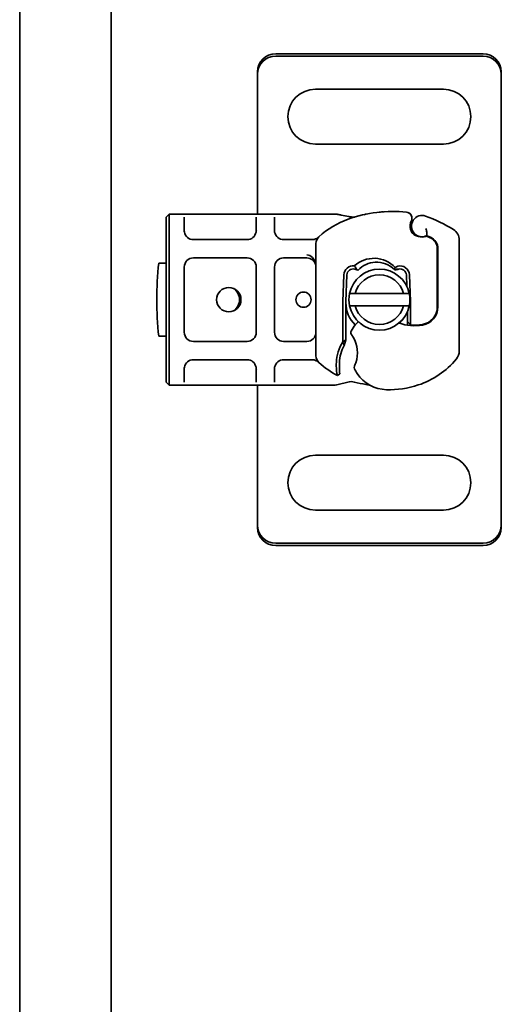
# Model space of a CAD drawing. Header units: millimetres. Extents: x -300186 to 535164, y -28581 to 763383.
# Tile 203 of 256: x 8457 to 8536, y 135501 to 135662. Entities that reach past the tile are written whole.
import ezdxf

# ---------------------------------------------------------------- set-up
doc = ezdxf.new("R2010")
doc.units = ezdxf.units.MM
doc.header["$LTSCALE"] = 10
doc.layers.add('Visible (ISO)', color=7, linetype='Continuous', lineweight=35)

msp = doc.modelspace()

# ---------------------------------------------------------------- linework, layer by layer
at = {"layer": 'Visible (ISO)'}
for p, q in [((8457.209, 137714.602, 159.59), (8457.209, 135354.602, 159.59)), ((8472.209, 135354.602, 159.59), (8472.209, 137714.602, 159.59)), ((8533.209, 135656.817, 159.59), (8499.209, 135656.817, 159.59)), ((8499.209, 135656.436, 159.59), (8533.209, 135656.436, 159.59)), ((8496.209, 135653.873, 159.59), (8496.209, 135653.491, 159.59)), ((8496.209, 135652.351, 159.59), (8496.209, 135653.491, 159.59)), ((8536.209, 135653.873, 159.59), (8536.209, 135653.491, 159.59)), ((8536.209, 135653.491, 159.59), (8536.209, 135652.351, 159.59)), ((8496.209, 135651.517, 159.59), (8496.209, 135652.351, 159.59)), ((8536.209, 135652.351, 159.59), (8536.209, 135651.517, 159.59)), ((8496.209, 135630.517, 159.59), (8496.209, 135651.517, 159.59)), ((8526.709, 135651.017, 159.59), (8505.709, 135651.017, 159.59)), ((8536.209, 135651.517, 159.59), (8536.209, 135581.517, 159.59)), ((8505.709, 135642.017, 159.59), (8526.709, 135642.017, 159.59)), ((8481.209, 135630.017, 159.59), (8481.709, 135630.517, 159.59)), ((8481.209, 135630.017, 159.59), (8481.209, 135627.517, 159.59)), ((8481.709, 135627.517, 159.59), (8481.709, 135630.517, 159.59)), ((8481.709, 135630.517, 159.59), (8483.709, 135630.517, 159.59)), ((8483.709, 135630.517, 159.59), (8485.709, 135630.517, 159.59)), ((8484.209, 135627.866, 159.59), (8484.209, 135630.017, 159.59)), ((8485.709, 135630.517, 159.59), (8494.509, 135630.517, 159.59)), ((8494.509, 135630.517, 159.59), (8496.509, 135630.517, 159.59)), ((8496.009, 135630.017, 159.59), (8496.009, 135627.866, 159.59)), ((8496.509, 135630.517, 159.59), (8498.509, 135630.517, 159.59)), ((8498.509, 135630.517, 159.59), (8500.509, 135630.517, 159.59)), ((8499.009, 135627.866, 159.59), (8499.009, 135630.017, 159.59)), ((8500.509, 135630.517, 159.59), (8508.143, 135630.517, 159.59)), ((8508.143, 135630.517, 159.59), (8509.109, 135630.517, 159.59)), ((8496.209, 135627.922, 159.59), (8496.209, 135627.922, 159.59)), ((8481.209, 135605.517, 159.59), (8481.209, 135627.517, 159.59)), ((8481.709, 135627.517, 159.59), (8481.709, 135605.517, 159.59)), ((8485.709, 135626.366, 159.59), (8494.509, 135626.366, 159.59)), ((8500.509, 135626.366, 159.59), (8504.312, 135626.366, 159.59)), ((8504.312, 135626.366, 159.59), (8505.204, 135626.366, 159.59)), ((8522.146, 135627.031, 159.59), (8522.601, 135626.877, 159.59)), ((8524.079, 135626.881, 159.59), (8524.532, 135626.676, 159.59)), ((8529.309, 135626.306, 159.59), (8529.309, 135608.081, 159.59)), ((8505.809, 135607.306, 159.59), (8505.809, 135625.729, 159.59)), ((8525.709, 135624.854, 159.59), (8525.709, 135615.317, 159.59)), ((8525.809, 135615.317, 159.59), (8525.809, 135624.854, 159.59)), ((8494.509, 135623.366, 159.59), (8485.709, 135623.366, 159.59)), ((8504.309, 135623.366, 159.59), (8500.509, 135623.366, 159.59)), ((8480.01, 135622.517, 159.59), (8481.209, 135622.517, 159.59)), ((8484.209, 135621.866, 159.59), (8484.209, 135611.169, 159.59)), ((8496.009, 135611.169, 159.59), (8496.009, 135621.866, 159.59)), ((8499.009, 135621.866, 159.59), (8499.009, 135611.169, 159.59)), ((8510.214, 135616.239, 159.59), (8510.389, 135620.613, 159.59)), ((8510.888, 135620.593, 159.59), (8510.713, 135616.219, 159.59)), ((8520.706, 135618.704, 159.59), (8520.63, 135620.593, 159.59)), ((8521.13, 135620.613, 159.59), (8521.305, 135616.239, 159.59)), ((8520.165, 135617.517, 159.59), (8512.254, 135617.517, 159.59)), ((8510.209, 135609.602, 159.59), (8510.209, 135616.017, 159.59)), ((8510.709, 135616.017, 159.59), (8510.709, 135609.95, 159.59)), ((8512.254, 135615.517, 159.59), (8520.165, 135615.517, 159.59)), ((8521.309, 135616.017, 159.59), (8521.309, 135613.452, 159.59)), ((8525.709, 135615.317, 159.59), (8525.709, 135614.549, 159.59)), ((8520.809, 135613.452, 159.59), (8520.809, 135614.558, 159.59)), ((8520.809, 135613.452, 159.59), (8520.809, 135613.417, 159.59)), ((8520.809, 135612.939, 159.59), (8520.809, 135613.417, 159.59)), ((8521.309, 135613.452, 159.59), (8521.309, 135613.384, 159.59)), ((8520.809, 135612.338, 159.59), (8520.809, 135612.939, 159.59)), ((8520.809, 135612.939, 159.59), (8521.306, 135612.38, 159.59)), ((8481.209, 135610.517, 159.59), (8480.01, 135610.517, 159.59)), ((8510.709, 135609.95, 159.59), (8510.209, 135609.602, 159.59)), ((8510.443, 135609.027, 159.59), (8510.709, 135609.95, 159.59)), ((8485.709, 135609.669, 159.59), (8494.509, 135609.669, 159.59)), ((8500.509, 135609.669, 159.59), (8504.309, 135609.669, 159.59)), ((8494.509, 135606.669, 159.59), (8485.709, 135606.669, 159.59)), ((8504.312, 135606.669, 159.59), (8500.509, 135606.669, 159.59)), ((8505.204, 135606.669, 159.59), (8504.312, 135606.669, 159.59)), ((8481.209, 135605.517, 159.59), (8481.209, 135603.017, 159.59)), ((8481.709, 135602.517, 159.59), (8481.709, 135605.517, 159.59)), ((8484.209, 135603.017, 159.59), (8484.209, 135605.169, 159.59)), ((8496.009, 135605.169, 159.59), (8496.009, 135603.017, 159.59)), ((8496.209, 135605.113, 159.59), (8496.209, 135605.113, 159.59)), ((8499.009, 135603.017, 159.59), (8499.009, 135605.169, 159.59)), ((8509.708, 135604.363, 159.59), (8509.315, 135604.088, 159.59)), ((8481.709, 135602.517, 159.59), (8481.209, 135603.017, 159.59)), ((8483.709, 135602.517, 159.59), (8481.709, 135602.517, 159.59)), ((8485.709, 135602.517, 159.59), (8483.709, 135602.517, 159.59)), ((8494.509, 135602.517, 159.59), (8485.709, 135602.517, 159.59)), ((8496.509, 135602.517, 159.59), (8494.509, 135602.517, 159.59)), ((8496.209, 135581.517, 159.59), (8496.209, 135602.517, 159.59)), ((8498.509, 135602.517, 159.59), (8496.509, 135602.517, 159.59)), ((8500.509, 135602.517, 159.59), (8498.509, 135602.517, 159.59)), ((8508.143, 135602.517, 159.59), (8500.509, 135602.517, 159.59)), ((8508.931, 135602.517, 159.59), (8508.143, 135602.517, 159.59)), ((8511.038, 135603.011, 159.59), (8509.448, 135602.586, 159.59)), ((8526.709, 135591.017, 159.59), (8505.709, 135591.017, 159.59)), ((8496.209, 135580.684, 159.59), (8496.209, 135581.517, 159.59)), ((8505.709, 135582.017, 159.59), (8526.709, 135582.017, 159.59)), ((8536.209, 135581.517, 159.59), (8536.209, 135580.684, 159.59)), ((8496.209, 135579.544, 159.59), (8496.209, 135580.684, 159.59)), ((8496.209, 135579.162, 159.59), (8496.209, 135579.544, 159.59)), ((8536.209, 135580.684, 159.59), (8536.209, 135579.544, 159.59)), ((8536.209, 135579.162, 159.59), (8536.209, 135579.544, 159.59)), ((8533.209, 135576.599, 159.59), (8499.209, 135576.599, 159.59)), ((8499.209, 135576.217, 159.59), (8533.209, 135576.217, 159.59))]:
    msp.add_line(p, q, dxfattribs=at)
for centre, radius in [((8491.509, 135616.517, 159.59), 2), ((8503.759, 135616.517, 159.59), 1.25)]:
    msp.add_circle(centre, radius, dxfattribs=at)
for centre, radius, start, end in [((8505.709, 135646.517, 159.59), 4.5, 90, 270), ((8526.709, 135646.517, 159.59), 4.5, 270, 90), ((8518.426, 135608.975, 159.59), 22, 84.17009, 109.471), ((8520.559, 135629.866, 159.59), 1, 333.94826, 84.17009), ((8515.759, 135616.517, 159.59), 14, 109.471, 132.53185), ((8523.209, 135628.571, 159.59), 1.95, 153.94826, 218.60121), ((8523.209, 135628.571, 159.59), 1.75, 70.25294, 297.43359), ((8515.759, 135607.817, 159.59), 23.8, 58.00694, 70.25294), ((8485.709, 135627.866, 159.59), 1.5, 190.04173, 270), ((8494.509, 135627.866, 159.59), 1.5, 270, 349.95827), ((8500.509, 135627.866, 159.59), 1.5, 190.04173, 270), ((8527.309, 135626.306, 159.59), 2, 0, 58.00694), ((8507.309, 135625.729, 159.59), 1.5, 132.53185, 180), ((8522.467, 135627.978, 159.59), 1, 218.60121, 251.26979), ((8523.208, 135628.668, 159.59), 1.891, 251.26979, 289.93138), ((8523.955, 135626.608, 159.59), 0.3, 65.70894, 109.93138), ((8515.759, 135607.817, 159.59), 20.9, 64.98394, 66.73176), ((8523.709, 135624.854, 159.59), 2, 0, 65.70894), ((8523.709, 135624.854, 159.59), 2.1, 0, 64.98394), ((8485.709, 135621.866, 159.59), 1.5, 90, 180), ((8494.509, 135621.866, 159.59), 1.5, 0, 90), ((8500.509, 135621.866, 159.59), 1.5, 90, 180), ((8504.309, 135621.866, 159.59), 1.5, 51.42327, 90), ((8504.309, 135621.866, 159.59), 1.5, 47.65838, 51.42327), ((8539.709, 135616.517, 159.59), 60, 174.26083, 185.73917), ((8511.887, 135620.553, 159.59), 1.5, 82.60066, 177.70756), ((8511.887, 135620.553, 159.59), 1, 74.23624, 177.70756), ((8516.209, 135616.517, 159.59), 5, 11.53696, 168.46304), ((8519.631, 135620.553, 159.59), 1.5, 2.29244, 105.29939), ((8519.631, 135620.553, 159.59), 1, 2.29244, 105.32934), ((8516.209, 135616.517, 159.59), 4.08, 14.18798, 165.81202), ((8491.01, 135616.517, 159.59), 2.25, 305.72382, 54.27618), ((8516.209, 135616.517, 159.59), 5, 168.46304, 191.53696), ((8516.209, 135616.517, 159.59), 5, 348.46304, 11.53696), ((8515.759, 135616.017, 159.59), 5.55, 177.70756, 180), ((8515.759, 135616.017, 159.59), 5.05, 177.70756, 180), ((8515.759, 135616.017, 159.59), 5.05, 180, 225.97671), ((8516.209, 135616.517, 159.59), 5, 191.53696, 348.46304), ((8516.209, 135616.517, 159.59), 4.08, 194.18798, 345.81202), ((8515.759, 135616.017, 159.59), 5.55, 0, 2.29244), ((8522.809, 135615.317, 159.59), 2.9, 279.40557, 0), ((8522.809, 135615.317, 159.59), 3, 279.40557, 0), ((8515.759, 135616.017, 159.59), 5.05, 318.07083, 326.09325), ((8516.049, 135609.136, 159.59), 5, 138.83057, 153.73105), ((8515.673, 135609.465, 159.59), 4.5, 130.31612, 138.83057), ((8521.992, 135620.25, 159.59), 8, 251.18383, 279.40557), ((8521.992, 135620.25, 159.59), 7.9, 265.01547, 279.40557), ((8485.709, 135611.169, 159.59), 1.5, 180, 270), ((8494.509, 135611.169, 159.59), 1.5, 270, 0), ((8500.509, 135611.169, 159.59), 1.5, 180, 270), ((8504.309, 135611.169, 159.59), 1.5, 270, 0), ((8512.014, 135611.128, 159.59), 0.5, 153.73105, 216.61518), ((8507.559, 135607.817, 159.59), 5.05, 341.00736, 30.50992), ((8515.696, 135606.024, 159.59), 6.55, 146.89229, 178.39139), ((8515.696, 135606.024, 159.59), 6.05, 150.24679, 178.39139), ((8485.709, 135605.169, 159.59), 1.5, 90, 169.95827), ((8494.509, 135605.169, 159.59), 1.5, 10.04173, 90), ((8500.509, 135605.169, 159.59), 1.5, 90, 169.95827), ((8507.309, 135607.306, 159.59), 1.5, 180, 227.46815), ((8518.123, 135615.802, 159.59), 14, 288.57113, 319.9502), ((8527.309, 135608.081, 159.59), 2, 319.9502, 0), ((8515.759, 135616.517, 159.59), 14, 227.46815, 242.59539), ((8524.692, 135605.772, 159.59), 15.55, 178.39139, 181.65132), ((8524.692, 135605.772, 159.59), 15.05, 178.39139, 181.65132), ((8524.692, 135605.772, 159.59), 15.05, 181.65133, 182.79855), ((8512.555, 135605.401, 159.59), 0.5, 154.18943, 208.32016), ((8520.038, 135609.433, 159.59), 9, 208.32016, 214.04085), ((8517.552, 135607.754, 159.59), 6, 214.04085, 268.39139), ((8515.759, 135616.517, 159.59), 14, 254.76688, 262.82722), ((8517.805, 135616.75, 159.59), 15, 268.39139, 288.57113), ((8505.709, 135586.517, 159.59), 4.5, 90, 270), ((8526.709, 135586.517, 159.59), 4.5, 270, 90)]:
    msp.add_arc(centre, radius, start, end, dxfattribs=at)
at = {"layer": 'Visible (ISO)', "extrusion": (0, 0, -1)}
for centre, major_axis, ratio, start_param, end_param in [((8499.209, 135653.873, 159.59), (-3, 0), 0.9816272, 0, 1.5707963), ((8533.209, 135653.873, 159.59), (3, 0), 0.9816272, 4.712389, 6.2831853), ((8499.209, 135653.491, 159.59), (-3, 0), 0.9816272, 0, 1.5707963), ((8533.209, 135653.491, 159.59), (3, 0), 0.9816272, 4.712389, 6.2831853), ((8511.12, 135629.64, 159.59), (0.078, 0.494), 0.5235045, 0.0005288, 0.0081436), ((8511.12, 135629.64, 159.59), (0.078, 0.494), 0.5235045, 0.0005288, 0.0081436), ((8512.184, 135629.57, 159.59), (-0.052, 0.497), 0.800335, 6.0474348, 6.3234718), ((8512.184, 135629.57, 159.59), (-0.052, 0.497), 0.800335, 6.2810108, 6.342326), ((8504.309, 135621.866, 159.59), (0, 2), 0.75, 0, 0.673291), ((8504.309, 135621.866, 159.59), (0, 2), 0.75, 0.673291, 1.5707963), ((8516.05, 135618.813, 159.59), (-2.806, 2.762), 0.9486785, 1.5705923, 1.5808062), ((8519.445, 135620.864, 159.59), (1.127, 0.675), 0.8654957, 4.6404634, 5.0249285), ((8499.209, 135579.544, 159.59), (-3, 0), 0.9816272, 4.712389, 6.2831853), ((8499.209, 135579.162, 159.59), (-3, 0), 0.9816272, 4.712389, 6.2831853), ((8533.209, 135579.544, 159.59), (3, 0), 0.9816272, 0, 1.5707963), ((8533.209, 135579.162, 159.59), (3, 0), 0.9816272, 0, 1.5707963)]:
    msp.add_ellipse(centre, major_axis=major_axis, ratio=ratio, start_param=start_param, end_param=end_param, dxfattribs=at)
at = {"layer": 'Visible (ISO)'}
for points, knots in [([(8516.147, 135630.857, 159.59), (8516.278, 135630.87, 159.59), (8516.524, 135630.894, 159.59), (8516.773, 135630.913, 159.59), (8516.89, 135630.921, 159.59)], [-0.873699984, -0.873699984, -0.873699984, -0.873699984, -0.831989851, -0.795991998, -0.795991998, -0.795991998, -0.795991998]), ([(8520.66, 135630.861, 159.59), (8520.662, 135630.861, 159.59), (8520.663, 135630.861, 159.59), (8520.923, 135630.833, 159.59), (8521.179, 135630.704, 159.59), (8521.356, 135630.469, 159.59)], [-0.000249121, -0.000249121, -0.000249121, -0.000249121, 0, 0, 0.051262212, 0.051262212, 0.051262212, 0.051262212]), ([(8511.197, 135630.134, 159.59), (8510.803, 135630.196, 159.59), (8510.368, 135630.287, 159.59), (8509.85, 135630.409, 159.59), (8509.777, 135630.426, 159.59), (8509.703, 135630.444, 159.59)], [0, 0, 0, 0, 0.14264146, 0.14264146, 0.16601152, 0.16601152, 0.16601152, 0.16601152]), ([(8512.131, 135630.067, 159.59), (8512.06, 135630.059, 159.59), (8511.966, 135630.057, 159.59), (8511.735, 135630.065, 159.59), (8511.59, 135630.079, 159.59), (8511.36, 135630.109, 159.59), (8511.281, 135630.12, 159.59), (8511.199, 135630.133, 159.59)], [0, 0, 0, 0, 0.04716283, 0.04716283, 0.10524063, 0.10524063, 0.13454168, 0.13454168, 0.13454168, 0.13454168]), ([(8512.189, 135630.072, 159.59), (8512.184, 135630.072, 159.59), (8512.18, 135630.071, 159.59), (8512.169, 135630.07, 159.59), (8512.162, 135630.069, 159.59), (8512.153, 135630.068, 159.59), (8512.15, 135630.068, 159.59), (8512.148, 135630.068, 159.59)], [0.023345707, 0.023345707, 0.023345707, 0.023345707, 0.025561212, 0.025561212, 0.029992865, 0.029992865, 0.034654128, 0.034654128, 0.034654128, 0.034654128]), ([(8513.654, 135630.451, 159.59), (8513.748, 135630.472, 159.59), (8513.852, 135630.494, 159.59), (8513.957, 135630.516, 159.59), (8513.964, 135630.518, 159.59)], [-1.16357451, -1.16357451, -1.16357451, -1.16357451, -1.126207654, -1.123496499, -1.123496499, -1.123496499, -1.123496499]), ([(8521.457, 135629.427, 159.59), (8521.408, 135629.326, 159.59), (8521.369, 135629.225, 159.59), (8521.277, 135628.913, 159.59), (8521.257, 135628.708, 159.59), (8521.266, 135628.358, 159.59), (8521.288, 135628.21, 159.59), (8521.352, 135627.967, 159.59), (8521.387, 135627.869, 159.59), (8521.503, 135627.615, 159.59), (8521.596, 135627.472, 159.59), (8521.688, 135627.356, 159.59)], [-1.75335063, -1.75335063, -1.75335063, -1.75335063, -1.69086956, -1.69086956, -1.5574964, -1.5574964, -1.44651522, -1.44651522, -1.36142111, -1.36142111, -1.20865089, -1.20865089, -1.20865089, -1.20865089]), ([(8523.843, 135628.171, 159.59), (8523.844, 135628.169, 159.59), (8523.844, 135628.168, 159.59), (8523.875, 135628.074, 159.59), (8523.899, 135627.98, 159.59), (8523.939, 135627.791, 159.59), (8523.954, 135627.698, 159.59), (8523.983, 135627.488, 159.59), (8523.994, 135627.378, 159.59), (8524.007, 135627.2, 159.59), (8524.011, 135627.132, 159.59), (8524.015, 135627.041, 159.59), (8524.015, 135627.017, 159.59), (8524.015, 135627.017, 159.59)], [-0.0004584, -0.0004584, -0.0004584, -0.0004584, 0, 0, 0.02913138, 0.02913138, 0.0589228, 0.0589228, 0.09920174, 0.09920174, 0.13620105, 0.13620105, 0.17180901, 0.17180901, 0.17180901, 0.17180901]), ([(8505.204, 135626.366, 159.59), (8505.419, 135626.366, 159.59), (8505.696, 135626.434, 159.59), (8506.025, 135626.598, 159.59), (8506.169, 135626.712, 159.59), (8506.255, 135626.796, 159.59), (8506.256, 135626.797, 159.59), (8506.257, 135626.797, 159.59)], [0, 0, 0, 0, 0.09581118, 0.14371677, 0.23952795, 0.23952795, 0.24019492, 0.24019492, 0.24019492, 0.24019492]), ([(8505.32, 135622.975, 159.59), (8505.443, 135622.861, 159.59), (8505.536, 135622.737, 159.59), (8505.711, 135622.428, 159.59), (8505.775, 135622.234, 159.59), (8505.806, 135621.98, 159.59), (8505.809, 135621.923, 159.59), (8505.809, 135621.866, 159.59)], [0, 0, 0, 0, 0.07046505, 0.07046505, 0.16599187, 0.16599187, 0.19302108, 0.19302108, 0.19302108, 0.19302108]), ([(8518.781, 135621.789, 159.59), (8517.949, 135622.704, 159.59), (8516.733, 135623.258, 159.59), (8515.5, 135623.299, 159.59), (8514.261, 135623.339, 159.59), (8513.019, 135622.864, 159.59), (8512.081, 135622.041, 159.59)], [0.15146889, 0.15146889, 0.15146889, 0.15146889, 0.52302034, 0.52302034, 0.52302034, 0.89631596, 0.89631596, 0.89631596, 0.89631596]), ([(8512.081, 135622.041, 159.59), (8512.173, 135621.956, 159.59), (8512.256, 135621.861, 159.59), (8512.399, 135621.654, 159.59), (8512.46, 135621.541, 159.59), (8512.507, 135621.423, 159.59)], [-0.08710808, -0.08710808, -0.08710808, -0.08710808, -0.043731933, -0.043731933, -0.000056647, -0.000056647, -0.000056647, -0.000056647]), ([(8512.507, 135621.423, 159.59), (8512.546, 135621.413, 159.59), (8512.585, 135621.403, 159.59), (8512.663, 135621.384, 159.59), (8512.702, 135621.375, 159.59), (8512.741, 135621.366, 159.59)], [0.000052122, 0.000052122, 0.000052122, 0.000052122, 0.013409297, 0.013409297, 0.026714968, 0.026714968, 0.026714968, 0.026714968]), ([(8518.67, 135621.476, 159.59), (8517.85, 135622.282, 159.59), (8516.676, 135622.723, 159.59), (8515.535, 135622.661, 159.59), (8514.491, 135622.605, 159.59), (8513.463, 135622.131, 159.59), (8512.741, 135621.366, 159.59)], [-1.690857, -1.690857, -1.690857, -1.690857, -0.8595433, -0.8595433, -0.8595433, -0.0993036, -0.0993036, -0.0993036, -0.0993036]), ([(8518.67, 135621.476, 159.59), (8518.684, 135621.53, 159.59), (8518.701, 135621.583, 159.59), (8518.738, 135621.687, 159.59), (8518.759, 135621.739, 159.59), (8518.781, 135621.789, 159.59)], [0.000051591, 0.000051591, 0.000051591, 0.000051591, 0.018712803, 0.018712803, 0.037300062, 0.037300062, 0.037300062, 0.037300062]), ([(8519.366, 135621.518, 159.59), (8519.256, 135621.529, 159.59), (8519.146, 135621.528, 159.59), (8518.922, 135621.505, 159.59), (8518.808, 135621.481, 159.59), (8518.698, 135621.447, 159.59)], [0, 0, 0, 0, 0.035252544, 0.035252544, 0.073381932, 0.073381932, 0.073381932, 0.073381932]), ([(8518.777, 135621.366, 159.59), (8518.875, 135621.389, 159.59), (8518.972, 135621.412, 159.59), (8519.166, 135621.463, 159.59), (8519.263, 135621.489, 159.59), (8519.359, 135621.516, 159.59)], [0.000086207, 0.000086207, 0.000086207, 0.000086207, 0.034187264, 0.034187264, 0.068336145, 0.068336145, 0.068336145, 0.068336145]), ([(8521.309, 135613.384, 159.59), (8521.309, 135613.274, 159.59), (8521.309, 135613.154, 159.59), (8521.308, 135612.993, 159.59), (8521.308, 135612.865, 159.59), (8521.308, 135612.752, 159.59), (8521.307, 135612.608, 159.59), (8521.306, 135612.517, 159.59), (8521.306, 135612.439, 159.59), (8521.306, 135612.394, 159.59), (8521.306, 135612.38, 159.59), (8521.306, 135612.38, 159.59)], [-0.73937491, -0.73937491, -0.73937491, -0.73937491, -0.70828524, -0.70828524, -0.68958817, -0.6708911, -0.6708911, -0.63379815, -0.63379815, -0.6153592, -0.59692025, -0.59692025, -0.59692025, -0.59692025]), ([(8511.91, 135610.381, 159.59), (8511.853, 135610.478, 159.59), (8511.792, 135610.573, 159.59), (8511.738, 135610.652, 159.59), (8511.703, 135610.705, 159.59), (8511.671, 135610.75, 159.59), (8511.648, 135610.781, 159.59), (8511.625, 135610.812, 159.59), (8511.613, 135610.829, 159.59), (8511.613, 135610.829, 159.59)], [0, 0, 0, 0, 0.036947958, 0.036947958, 0.036947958, 0.061579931, 0.061579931, 0.061579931, 0.086211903, 0.086211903, 0.086211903, 0.086211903]), ([(8506.257, 135606.237, 159.59), (8506.256, 135606.238, 159.59), (8506.255, 135606.239, 159.59), (8506.169, 135606.323, 159.59), (8506.025, 135606.437, 159.59), (8505.696, 135606.601, 159.59), (8505.419, 135606.669, 159.59), (8505.204, 135606.669, 159.59)], [-0.00066697, -0.00066697, -0.00066697, -0.00066697, 0, 0, 0.09581118, 0.14371677, 0.23952795, 0.23952795, 0.23952795, 0.23952795]), ([(8509.162, 135605.013, 159.59), (8509.159, 135605.064, 159.59), (8509.156, 135605.116, 159.59), (8509.152, 135605.22, 159.59), (8509.15, 135605.272, 159.59), (8509.149, 135605.324, 159.59)], [0, 0, 0, 0, 0.015805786, 0.015805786, 0.031412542, 0.031412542, 0.031412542, 0.031412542]), ([(8509.315, 135604.088, 159.59), (8509.315, 135604.088, 159.59), (8509.311, 135604.102, 159.59), (8509.294, 135604.16, 159.59), (8509.282, 135604.204, 159.59), (8509.25, 135604.336, 159.59), (8509.231, 135604.43, 159.59), (8509.192, 135604.677, 159.59), (8509.173, 135604.836, 159.59), (8509.162, 135605.013, 159.59)], [-0.85555327, -0.85555327, -0.85555327, -0.85555327, -0.81811622, -0.81811622, -0.78070634, -0.78070634, -0.7363735, -0.7363735, -0.68381038, -0.68381038, -0.68381038, -0.68381038]), ([(8509.66, 135605.037, 159.59), (8509.664, 135604.951, 159.59), (8509.669, 135604.863, 159.59), (8509.682, 135604.666, 159.59), (8509.689, 135604.59, 159.59), (8509.697, 135604.483, 159.59), (8509.701, 135604.44, 159.59), (8509.705, 135604.397, 159.59), (8509.706, 135604.384, 159.59), (8509.708, 135604.367, 159.59), (8509.708, 135604.363, 159.59), (8509.708, 135604.363, 159.59)], [-0.052369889, -0.052369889, -0.052369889, -0.052369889, -0.045400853, -0.045400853, -0.035553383, -0.035553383, -0.019250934, -0.019250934, -0.009298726, -0.009298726, 0, 0, 0, 0]), ([(8512.105, 135605.619, 159.59), (8512.105, 135605.619, 159.59), (8512.112, 135605.632, 159.59), (8512.123, 135605.656, 159.59), (8512.135, 135605.681, 159.59), (8512.152, 135605.717, 159.59), (8512.17, 135605.759, 159.59), (8512.22, 135605.87, 159.59), (8512.282, 135606.023, 159.59), (8512.334, 135606.174, 159.59)], [0, 0, 0, 0, 0.019723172, 0.019723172, 0.019723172, 0.039446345, 0.039446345, 0.039446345, 0.092041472, 0.092041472, 0.092041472, 0.092041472]), ([(8512.081, 135603.009, 159.59), (8512.079, 135603.01, 159.59), (8512.078, 135603.01, 159.59), (8511.75, 135603.098, 159.59), (8511.398, 135603.108, 159.59), (8511.038, 135603.011, 159.59)], [-0.00066404, -0.00066404, -0.00066404, -0.00066404, 0, 0, 0.17719751, 0.17719751, 0.17719751, 0.17719751]), ([(8514.942, 135602.352, 159.59), (8514.897, 135602.373, 159.59), (8514.855, 135602.392, 159.59), (8514.814, 135602.409, 159.59), (8514.774, 135602.427, 159.59), (8514.736, 135602.442, 159.59), (8514.698, 135602.456, 159.59), (8514.659, 135602.471, 159.59), (8514.622, 135602.484, 159.59), (8514.582, 135602.497, 159.59), (8514.504, 135602.523, 159.59), (8514.42, 135602.548, 159.59), (8514.325, 135602.57, 159.59), (8514.23, 135602.593, 159.59), (8514.125, 135602.613, 159.59), (8514.011, 135602.627, 159.59)], [0, 0, 0, 0, 0.1428571, 0.1428571, 0.1428571, 0.2857143, 0.2857143, 0.2857143, 0.4285714, 0.4285714, 0.4285714, 0.7142857, 0.7142857, 0.7142857, 1, 1, 1, 1])]:
    msp.add_open_spline(points, degree=3, knots=knots, dxfattribs=at)
for points in [[(8509.417, 135630.497, 159.59), (8509.315, 135630.51, 159.59), (8509.212, 135630.517, 159.59), (8509.109, 135630.517, 159.59)], [(8509.703, 135630.444, 159.59), (8509.609, 135630.466, 159.59), (8509.513, 135630.485, 159.59), (8509.417, 135630.497, 159.59)], [(8521.356, 135630.469, 159.59), (8521.486, 135630.298, 159.59), (8521.605, 135629.92, 159.59), (8521.532, 135629.58, 159.59), (8521.457, 135629.427, 159.59)], [(8484.209, 135627.866, 159.59), (8484.209, 135627.779, 159.59), (8484.217, 135627.691, 159.59), (8484.232, 135627.605, 159.59)], [(8495.986, 135627.605, 159.59), (8496.001, 135627.691, 159.59), (8496.009, 135627.779, 159.59), (8496.009, 135627.866, 159.59)], [(8499.009, 135627.866, 159.59), (8499.009, 135627.779, 159.59), (8499.017, 135627.691, 159.59), (8499.032, 135627.605, 159.59)], [(8505.32, 135622.975, 159.59), (8505.324, 135622.971, 159.59), (8505.328, 135622.967, 159.59), (8505.333, 135622.963, 159.59)], [(8512.159, 135621.516, 159.59), (8512.29, 135621.479, 159.59), (8512.403, 135621.449, 159.59), (8512.507, 135621.423, 159.59)], [(8518.777, 135621.366, 159.59), (8518.751, 135621.393, 159.59), (8518.725, 135621.42, 159.59), (8518.698, 135621.447, 159.59)], [(8519.359, 135621.516, 159.59), (8519.362, 135621.516, 159.59), (8519.364, 135621.517, 159.59), (8519.366, 135621.518, 159.59)], [(8484.232, 135605.43, 159.59), (8484.217, 135605.344, 159.59), (8484.209, 135605.256, 159.59), (8484.209, 135605.169, 159.59)], [(8496.009, 135605.169, 159.59), (8496.009, 135605.256, 159.59), (8496.001, 135605.344, 159.59), (8495.986, 135605.43, 159.59)], [(8499.032, 135605.43, 159.59), (8499.017, 135605.344, 159.59), (8499.009, 135605.256, 159.59), (8499.009, 135605.169, 159.59)], [(8509.448, 135602.586, 159.59), (8509.281, 135602.541, 159.59), (8509.106, 135602.517, 159.59), (8508.931, 135602.517, 159.59)]]:
    msp.add_open_spline(points, degree=3, dxfattribs=at)
for points, weights in [([(8512.254, 135617.517, 159.59), (8511.83, 135617.517, 159.59), (8511.31, 135617.517, 159.59)], [1, 1.0054431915, 1]), ([(8521.108, 135617.517, 159.59), (8520.589, 135617.517, 159.59), (8520.165, 135617.517, 159.59)], [1, 1.0054431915, 1]), ([(8511.31, 135615.517, 159.59), (8511.83, 135615.517, 159.59), (8512.254, 135615.517, 159.59)], [1, 1.0054431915, 1]), ([(8520.165, 135615.517, 159.59), (8520.589, 135615.517, 159.59), (8521.108, 135615.517, 159.59)], [1, 1.0054431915, 1]), ([(8510.443, 135609.027, 159.59), (8510.349, 135609.292, 159.59), (8510.209, 135609.602, 159.59)], [1.07412469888, 1.04115517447, 1])]:
    msp.add_rational_spline(points, weights, degree=2, dxfattribs=at)

doc.saveas('drawing.dxf')
